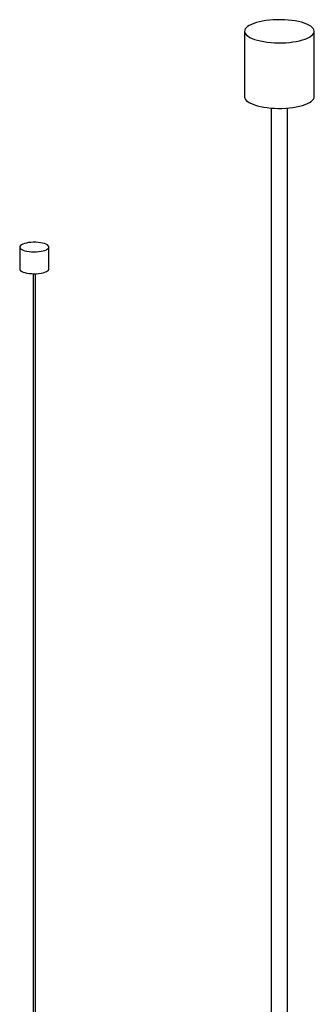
# Paper-space layout '_Dimétrica' of a CAD drawing. Header units: millimetres. Extents: x -730 to -191, y -241 to 1459.
# Tile 5 of 5: x -628 to -374, y 609 to 1459. Entities that reach past the tile are written whole.
import ezdxf

# ---------------------------------------------------------------- set-up
doc = ezdxf.new("R2010")
doc.units = ezdxf.units.MM

psp = doc.layouts.new('_Dimétrica')

# ---------------------------------------------------------------- linework, layer by layer
at = {"color": 7, "linetype": 'Continuous', "lineweight": 25}
for p, q in [((-434.22, 1449.23), (-434.22, 1392.66)), ((-374.22, 1392.66), (-374.22, 1449.23)), ((-411.22, 1382.94), (-411.22, 454.35)), ((-397.22, 454.19), (-397.22, 1382.94)), ((-627.97, 1262.93), (-627.97, 1244.07)), ((-602.97, 1244.07), (-602.97, 1262.93)), ((-616.47, 1239.92), (-616.47, 271.04)), ((-614.47, 271.04), (-614.47, 1239.92))]:
    psp.add_line(p, q, dxfattribs=at)
at = {"color": 7, "linetype": 'Continuous', "lineweight": 25, "flags": 128}
for points in [[(-414.83, 1439.88), (-411.73, 1439.55), (-408.55, 1439.34), (-405.31, 1439.24), (-402.07, 1439.26), (-398.84, 1439.39), (-395.68, 1439.65), (-392.62, 1440.01), (-389.7, 1440.48), (-386.95, 1441.06), (-384.4, 1441.73), (-382.08, 1442.48), (-380.02, 1443.32), (-378.25, 1444.23), (-376.78, 1445.19), (-375.63, 1446.21), (-374.81, 1447.26), (-374.35, 1448.33), (-374.23, 1449.41), (-374.46, 1450.49), (-375.04, 1451.55), (-375.97, 1452.59), (-377.22, 1453.59), (-378.8, 1454.54), (-380.67, 1455.42), (-382.81, 1456.24), (-385.21, 1456.97), (-387.83, 1457.61), (-390.64, 1458.15), (-393.62, 1458.59), (-396.71, 1458.91), (-399.9, 1459.13), (-403.13, 1459.22), (-406.38, 1459.21), (-409.6, 1459.07), (-412.76, 1458.82), (-415.82, 1458.45), (-418.74, 1457.98), (-421.5, 1457.41), (-424.05, 1456.74), (-426.37, 1455.98), (-428.43, 1455.14), (-430.2, 1454.23), (-431.67, 1453.27), (-432.82, 1452.26), (-433.63, 1451.21), (-434.1, 1450.14), (-434.22, 1449.05), (-433.98, 1447.97), (-433.4, 1446.91), (-432.48, 1445.87), (-431.22, 1444.87), (-429.65, 1443.92), (-427.78, 1443.04), (-425.63, 1442.23), (-423.23, 1441.5), (-420.61, 1440.86), (-417.8, 1440.31), (-414.83, 1439.88)], [(-434.22, 1392.66), (-434.22, 1392.48), (-433.98, 1391.4), (-433.4, 1390.34), (-432.48, 1389.3), (-431.22, 1388.3), (-429.65, 1387.36), (-427.78, 1386.47), (-425.63, 1385.66), (-423.23, 1384.93), (-420.61, 1384.29), (-417.8, 1383.75), (-414.83, 1383.31)], [(-414.83, 1383.31), (-411.73, 1382.98), (-408.55, 1382.77), (-405.31, 1382.67), (-402.07, 1382.69), (-398.84, 1382.82), (-395.68, 1383.08), (-392.62, 1383.44), (-389.7, 1383.91), (-386.95, 1384.49), (-384.4, 1385.16), (-382.08, 1385.92), (-380.02, 1386.75), (-378.25, 1387.66), (-376.78, 1388.63), (-375.63, 1389.64), (-374.81, 1390.69), (-374.35, 1391.76), (-374.22, 1392.66)], [(-619.89, 1259.03), (-617.85, 1258.84), (-615.74, 1258.76), (-613.63, 1258.81), (-611.56, 1258.97), (-609.61, 1259.25), (-607.83, 1259.63), (-606.27, 1260.11), (-604.97, 1260.67), (-603.98, 1261.29), (-603.31, 1261.96), (-603, 1262.66), (-603.04, 1263.37), (-603.44, 1264.06), (-604.19, 1264.72), (-605.26, 1265.33), (-606.63, 1265.87), (-608.25, 1266.33), (-610.08, 1266.69), (-612.06, 1266.94), (-614.14, 1267.07), (-616.26, 1267.09), (-618.36, 1266.98), (-620.37, 1266.76), (-622.24, 1266.43), (-623.92, 1266), (-625.36, 1265.48), (-626.51, 1264.88), (-627.34, 1264.23), (-627.83, 1263.55), (-627.97, 1262.84), (-627.75, 1262.14), (-627.17, 1261.46), (-626.26, 1260.82), (-625.03, 1260.24), (-623.53, 1259.74), (-621.8, 1259.34), (-619.89, 1259.03)], [(-627.97, 1244.07), (-627.97, 1243.99), (-627.75, 1243.28), (-627.17, 1242.6), (-626.26, 1241.96), (-625.03, 1241.39), (-623.53, 1240.89), (-621.8, 1240.48), (-619.89, 1240.17)], [(-619.89, 1240.17), (-617.85, 1239.98), (-615.74, 1239.91), (-613.63, 1239.95), (-611.56, 1240.11), (-609.61, 1240.39), (-607.83, 1240.77), (-606.27, 1241.25), (-604.97, 1241.81), (-603.98, 1242.43), (-603.31, 1243.11), (-603, 1243.8), (-602.97, 1244.07)]]:
    psp.add_lwpolyline(points, dxfattribs=at)

doc.saveas('drawing.dxf')
